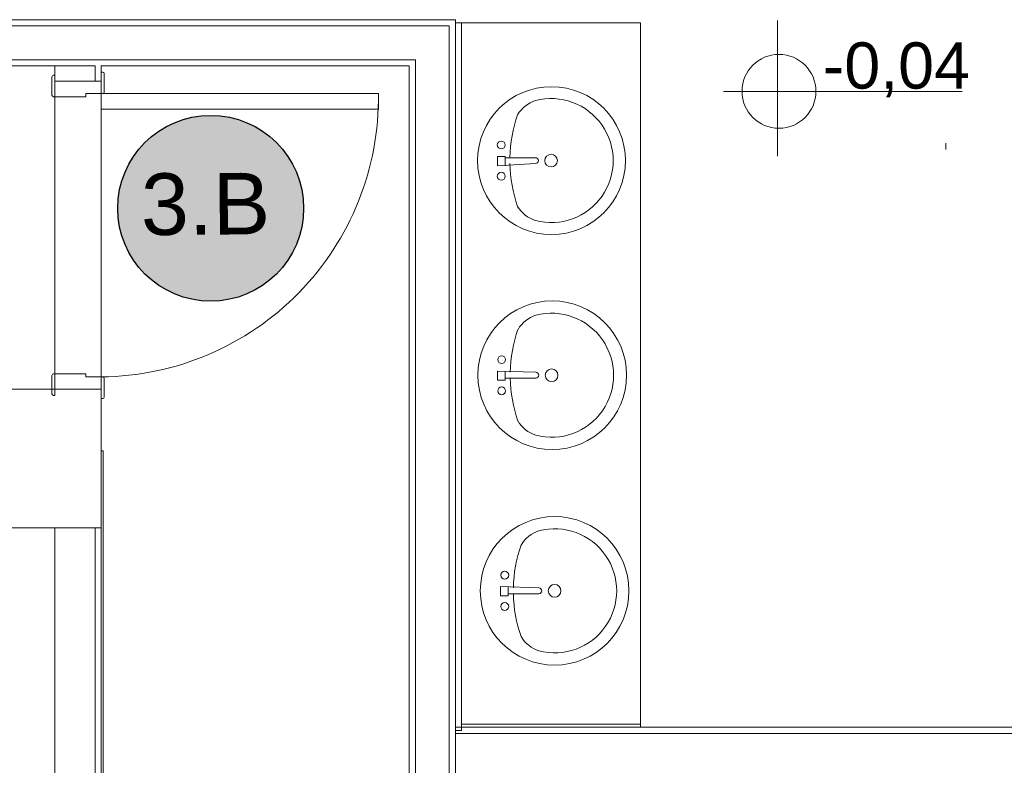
# Model space of a CAD drawing. Extents: x -1871171.1 to -1871111.3, y 2848215.5 to 2848272.6.
# Tile 20 of 121: x -1871144.2 to -1871141, y 2848223.8 to 2848226.2. Entities that reach past the tile are written whole.
import ezdxf
from ezdxf.enums import TextEntityAlignment as Align

# ---------------------------------------------------------------- set-up
doc = ezdxf.new("R2010")
doc.units = 0
doc.header["$MEASUREMENT"] = 0
for name, color, linetype, lineweight in [('6075-BSE-ARQ-TERR$0$K-BSE-ARQ-ALV', 7, 'CONTINUOUS', 5), ('6075-BSE-ARQ-TERR$0$K-BSE-ARQ-LAY', 252, 'CONTINUOUS', 5), ('6075-BSE-ARQ-TERR$0$K-BSE-ARQ-SAN', 8, 'CONTINUOUS', 5), ('6075-BSE-ARQ-TERR$0$K-BSE-ARQ-TXT', 254, 'CONTINUOUS', 5)]:
    doc.layers.add(name, color=color, linetype=linetype, lineweight=lineweight)
doc.layers.add('K-NV2-ARQ-TXT-GER', color=1, linetype='CONTINUOUS')
doc.styles.add('6075-BSE-ARQ-TERR$0$Standard', font='arial.ttf')
doc.styles.add('ARIAL', font='arial.ttf')

# ---------------------------------------------------------------- blocks, each defined once
blk = doc.blocks.new('6075-BSE-ARQ-TERR')
at = {"layer": '6075-BSE-ARQ-TERR$0$K-BSE-ARQ-ALV'}
for p, q in [((23.25, -45.35), (20.75, -45.35)), ((23.25, -47.8076), (23.25, -45.35)), ((23.23, -45.37), (20.64, -45.37)), ((23.23, -48.2276), (23.23, -45.37)), ((18.9, -45.5), (22.08, -45.5)), ((23.12, -45.48), (20.64, -45.48)), ((22.08, -45.5), (22.08, -45.55)), ((22.1, -49.23), (22.1, -45.5)), ((22.1, -45.5), (23.1, -45.5)), ((23.1, -45.5), (23.1, -48.2276)), ((23.12, -48.2276), (23.12, -45.48)), ((21.95, -45.55), (22.1, -45.55)), ((22.1, -46.55), (21.7, -46.55)), ((21.7, -47), (21.95, -47)), ((21.95, -47), (22.1, -47)), ((21.95, -48.4756), (21.95, -47)), ((22.08, -47), (22.08, -50.5)), ((23.25, -47.6476), (26.8803, -47.6476)), ((23.25, -47.6676), (28.31, -47.6676))]:
    blk.add_line(p, q, dxfattribs=at)
at = {"layer": '6075-BSE-ARQ-TERR$0$K-BSE-ARQ-LAY'}
for p, q in [((23.85, -45.36), (23.25, -45.3599)), ((23.27, -47.6576), (23.27, -45.3599)), ((23.85, -47.6476), (23.85, -45.36)), ((21.95, -45.5), (21.95, -46.57)), ((21.94, -45.595), (21.94, -45.535)), ((21.945, -45.53), (21.95, -45.53)), ((22.1, -45.52), (22.105, -45.52)), ((22.11, -45.525), (22.11, -45.585)), ((22.05, -45.6), (21.945, -45.6)), ((22.05, -45.59), (22.05, -45.6)), ((23, -45.59), (22.05, -45.59)), ((23, -45.64), (23, -45.59)), ((22.1, -45.64), (23, -45.64)), ((24.8421, -45.751), (24.8421, -45.771)), ((23.4113, -45.794), (23.3861, -45.794)), ((23.3861, -45.794), (23.3861, -45.824)), ((23.4113, -45.824), (23.4113, -45.794)), ((23.3861, -45.824), (23.5094, -45.817)), ((21.945, -46.5), (22.05, -46.5)), ((22.05, -46.5), (22.05, -46.51)), ((23.5107, -46.4949), (23.3861, -46.4908)), ((23.3861, -46.4908), (23.3861, -46.5208)), ((23.4113, -46.5208), (23.4113, -46.4908)), ((21.94, -46.565), (21.94, -46.505)), ((22.05, -46.51), (22.1, -46.51)), ((22.11, -46.515), (22.11, -46.575)), ((23.3861, -46.5208), (23.4113, -46.5208)), ((21.95, -46.57), (21.945, -46.57)), ((22.105, -46.58), (22.1, -46.58)), ((22.1067, -46.75), (22.1, -46.75)), ((22.1067, -49.23), (22.1067, -46.75)), ((23.5207, -47.1949), (23.3961, -47.1907)), ((23.3961, -47.1907), (23.3961, -47.2207)), ((23.4213, -47.2207), (23.4213, -47.1907)), ((23.3961, -47.2207), (23.4213, -47.2207)), ((23.85, -47.6376), (23.27, -47.6376)), ((23.25, -47.6576), (23.27, -47.6576))]:
    blk.add_line(p, q, dxfattribs=at)
for centre, radius in [((23.5616, -45.8075), 0.24), ((23.5639, -46.5045), 0.2413)]:
    blk.add_circle(centre, radius, dxfattribs=at)
for centre, radius, start, end in [((21.945, -45.535), 0.005, 90, 180), ((22.105, -45.525), 0.005, 0, 90), ((21.945, -45.595), 0.005, 180, 270), ((22.0919, -45.6018), 0.9082, 270.5137, 0.7455), ((22.105, -45.585), 0.005, 270, 0), ((21.945, -46.505), 0.005, 90, 180), ((22.105, -46.515), 0.005, 0, 90), ((21.945, -46.565), 0.005, 180, 270), ((22.105, -46.575), 0.005, 270, 0)]:
    blk.add_arc(centre, radius, start, end, dxfattribs=at)
at = {"layer": '6075-BSE-ARQ-TERR$0$K-BSE-ARQ-SAN'}
for p, q in [((23.4113, -45.798), (23.5094, -45.798)), ((23.4113, -46.514), (23.5107, -46.514)), ((23.4213, -47.214), (23.5207, -47.214))]:
    blk.add_line(p, q, dxfattribs=at)
for centre, radius in [((23.3985, -45.7567), 0.0127), ((23.5605, -45.8075), 0.0206), ((23.3985, -45.8583), 0.0127), ((23.3999, -46.4537), 0.0127), ((23.5618, -46.5045), 0.0206), ((23.3999, -46.5553), 0.0127), ((23.5718, -47.2045), 0.2413), ((23.4099, -47.1537), 0.0127), ((23.5718, -47.2045), 0.0206), ((23.4099, -47.2553), 0.0127)]:
    blk.add_circle(centre, radius, dxfattribs=at)
for centre, radius, start, end in [((23.5605, -45.8075), 0.2014, 255.3071, 104.6929), ((23.5414, -45.7122), 0.1045, 107.8096, 149.2073), ((23.8787, -45.8075), 0.4523, 160.7914, 178.7933), ((23.5094, -45.8075), 0.00952, 270, 90), ((23.8787, -45.8075), 0.4523, 181.2067, 199.2086), ((23.5414, -45.9028), 0.1045, 210.7927, 252.1904), ((23.5427, -46.4092), 0.1045, 107.8096, 149.2073), ((23.5618, -46.5045), 0.2014, 255.3071, 104.6929), ((23.88, -46.5045), 0.4523, 160.7914, 178.7933), ((23.5107, -46.5045), 0.00952, 270, 90), ((23.88, -46.5045), 0.4523, 181.2067, 199.2086), ((23.5427, -46.5997), 0.1045, 210.7927, 252.1904), ((23.5527, -47.1092), 0.1045, 107.8096, 149.2073), ((23.5718, -47.2045), 0.2014, 255.3071, 104.6929), ((23.89, -47.2045), 0.4523, 160.7914, 178.7933), ((23.5207, -47.2045), 0.00952, 270, 90), ((23.89, -47.2045), 0.4523, 181.2067, 199.2086), ((23.5527, -47.2997), 0.1045, 210.7927, 252.1904)]:
    blk.add_arc(centre, radius, start, end, dxfattribs=at)
at = {"layer": '6075-BSE-ARQ-TERR$0$K-BSE-ARQ-TXT'}
for p, q in [((24.2948, -45.3528), (24.2948, -45.7928)), ((24.1199, -45.5826), (24.8948, -45.5826))]:
    blk.add_line(p, q, dxfattribs=at)
blk.add_circle((24.3, -45.5826), 0.12, dxfattribs=at)
at = {"layer": '6075-BSE-ARQ-TERR$0$K-BSE-ARQ-TXT', "insert": (24.4423, -45.4237), "char_height": 0.15, "width": 4.387734, "attachment_point": 1, "line_spacing_factor": 0.984796, "style": '6075-BSE-ARQ-TERR$0$Standard'}
blk.add_mtext('-0,04', dxfattribs=at)

msp = doc.modelspace()

# ---------------------------------------------------------------- hatches: boundary and pattern name
at = {"layer": 'K-NV2-ARQ-TXT-GER', "lineweight": -3}
h = msp.add_hatch(color=41, dxfattribs=at)
h.dxf.hatch_style = 1
edge = h.paths.add_edge_path()
edge.add_arc((-1871143.5506, 2848225.6202), 0.3017, 0, 360)

# ---------------------------------------------------------------- linework, layer by layer
at = {"layer": 'K-NV2-ARQ-TXT-GER'}
msp.add_circle((-1871143.5506, 2848225.6202), 0.3017, dxfattribs=at)

# ---------------------------------------------------------------- block references
at = {"layer": 'K-NV2-ARQ-TXT-GER', "color": 31, "lineweight": -3, "true_color": 0xffbf80}
msp.add_blockref('6075-BSE-ARQ-TERR', (-1871166.006, 2848271.5826), dxfattribs=at)

# ---------------------------------------------------------------- texts
at = {"layer": 'K-NV2-ARQ-TXT-GER', "style": 'ARIAL'}
msp.add_attdef('3.B', text='', height=0.2, rotation=0.3912, dxfattribs=at).set_placement((-1871143.5674, 2848225.6346), align=Align.MIDDLE_CENTER)

doc.saveas('drawing.dxf')
